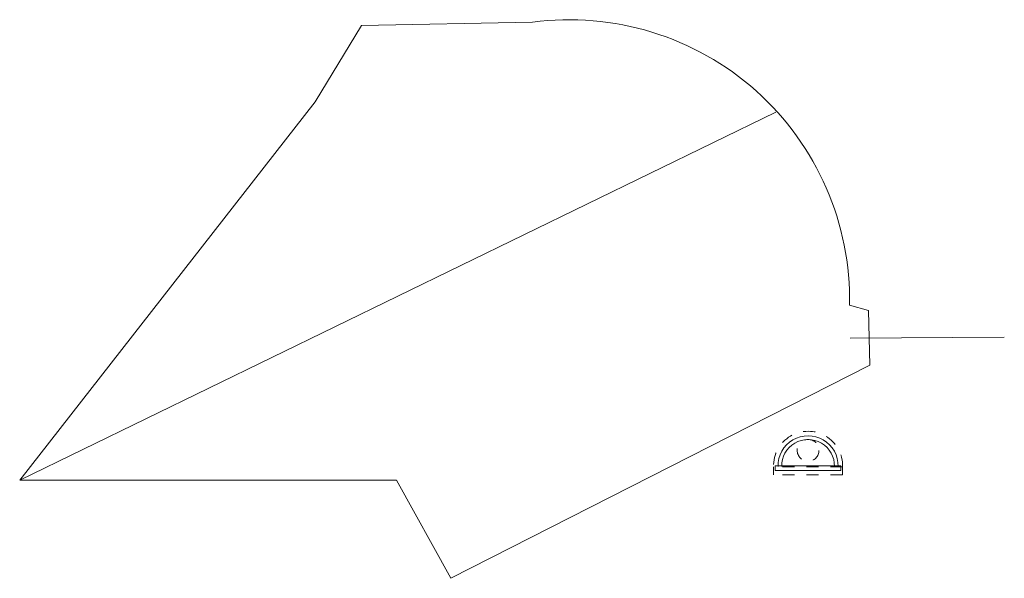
# Model space of a CAD drawing. Header units: feet. Extents: x 0 to 2273795, y 15 to 502494.
# Tile 2 of 2: x 2273705 to 2273795, y 502443 to 502494. Entities that reach past the tile are written whole.
import ezdxf

# ---------------------------------------------------------------- set-up
doc = ezdxf.new("R2010")
doc.units = ezdxf.units.FT
doc.header["$LTSCALE"] = 20
doc.header["$MEASUREMENT"] = 0
doc.linetypes.add('OhDOT_DGN5', pattern=[0.11, 0.055, -0.055])
doc.layers.get('Defpoints').update_dxf_attribs({"lineweight": 15})
doc.layers.add('0_Xref', color=7, linetype='Continuous', lineweight=15)
doc.layers.add('DR_X_Storm_Sewer', color=7, linetype='OhDOT_DGN5', lineweight=15, true_color=0x87cefa)

# ---------------------------------------------------------------- blocks, each defined once
blk = doc.blocks.new('*U1284')
at = {"layer": 'Defpoints', "color": 20, "lineweight": 0}
for p, q in [((-3, 0.833), (-3, 0.417)), ((3, 0.833), (-3, 0.833)), ((3, 0.417), (-3, 0.417)), ((3, 0.833), (3, 0.417))]:
    blk.add_line(p, q, dxfattribs=at)
for radius in [2.751, 2.418]:
    blk.add_arc((0, 0.832), radius, 358.51791, 181.48209, dxfattribs=at)
at = {"layer": 'DR_X_Storm_Sewer', "color": 20}
blk.add_line((-2.375, 3), (-2.375, 3), dxfattribs=at)
at = {"layer": 'DR_X_Storm_Sewer', "color": 151}
for p, q in [((3.167, 0.75), (-3.167, 0.75)), ((-3.167, 0.75), (-3.167, 0)), ((3.167, 0), (-3.167, 0)), ((3.167, 0.75), (3.167, 0))]:
    blk.add_line(p, q, dxfattribs=at)
blk.add_circle((0, 2.25), 1, dxfattribs=at)
blk.add_arc((0, 0.832), 3.168, 358.51791, 181.48209, dxfattribs=at)

msp = doc.modelspace()

# ---------------------------------------------------------------- linework, layer by layer
at = {"layer": '0_Xref', "elevation": 1155.7}
msp.add_lwpolyline([(2273732.054, 502486.699), (2273705, 502452), (2273739.5, 502452), (2273744.5, 502443), (2273782.884, 502462.554), (2273782.761, 502467.552), (2273781.012, 502468.031, 0.459377), (2273751.972, 502493.996), (2273736.297, 502493.681)], format="xyb", close=True, dxfattribs=at)
at = {"layer": '0_Xref'}
for points, elevation in [([(2273705, 502452), (2273774.277, 502485.732)], 1155.7), ([(2273781.073, 502465.01), (2273795.19, 502465.112)], 1155.426)]:
    msp.add_lwpolyline(points, dxfattribs=dict(at, elevation=elevation))

# ---------------------------------------------------------------- block references
msp.add_blockref('*U1284', (2273777.215, 502452.481), dxfattribs=at)

doc.saveas('drawing.dxf')
